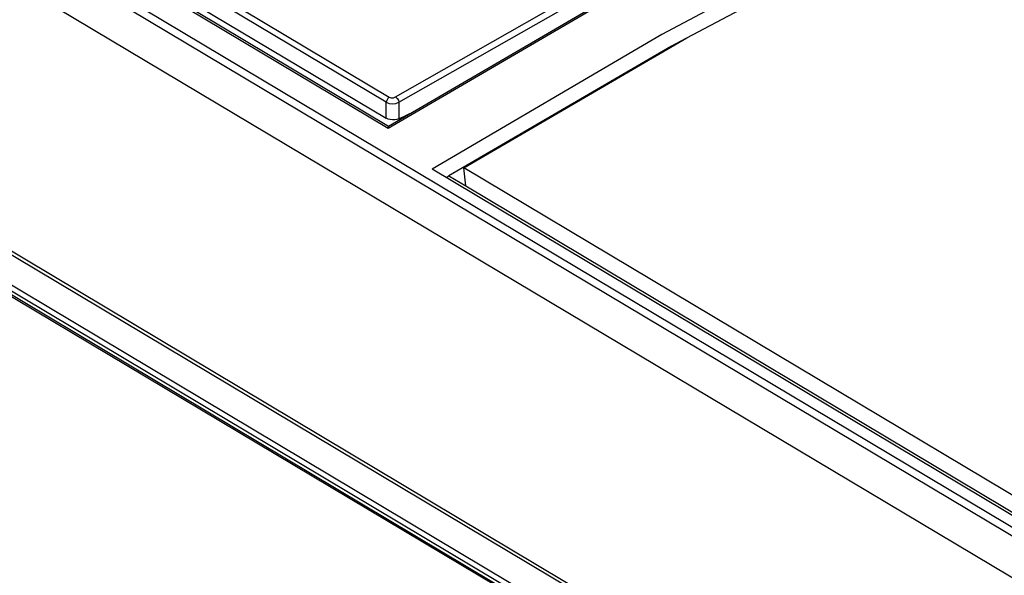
# Model space of a CAD drawing. Extents: x 0 to 594, y 0 to 420.
# Tile 34 of 41: x 531 to 540, y 120 to 125. Entities that reach past the tile are written whole.
import ezdxf

# ---------------------------------------------------------------- set-up
doc = ezdxf.new("R2010")
doc.units = 0
doc.header["$LTSCALE"] = 32.67
doc.layers.get('0').update_dxf_attribs({"linetype": 'CONTINUOUS'})

msp = doc.modelspace()

# ---------------------------------------------------------------- linework, layer by layer
at = {"color": 9, "linetype": 'CONTINUOUS'}
for p, q in [((534.6872, 123.938), (517.0684, 134.4507)), ((516.8745, 134.3318), (549.234, 115.0236)), ((534.6711, 124.171), (517.6796, 134.3094)), ((517.7061, 134.3556), (534.6977, 124.2172)), ((516.8417, 134.2743), (549.2012, 114.9662)), ((514.5443, 132.8565), (546.8779, 113.5638)), ((514.2175, 132.6462), (546.5515, 113.3533)), ((514.2399, 132.6504), (546.5739, 113.3575)), ((546.8737, 113.2606), (514.421, 132.6243)), ((546.8317, 113.2335), (514.379, 132.5973)), ((536.7235, 125.1261), (534.6872, 123.938)), ((534.6706, 124.0285), (534.6711, 124.171)), ((534.7841, 124.1712), (534.7835, 124.0249)), ((535.2304, 123.5146), (535.38, 123.4254))]:
    msp.add_line(p, q, dxfattribs=at)
at = {"color": 7, "linetype": 'CONTINUOUS'}
for p, q in [((534.6917, 123.9562), (517.0983, 134.4537)), ((517.679, 134.167), (534.6706, 124.0285)), ((548.8772, 114.785), (516.5436, 134.0777)), ((536.6898, 125.1223), (534.6909, 123.9562)), ((537.3431, 124.7395), (537.2152, 124.6717)), ((537.2152, 124.6717), (535.2304, 123.5146)), ((534.7835, 124.0249), (534.9182, 124.0888)), ((548.429, 115.6089), (535.0797, 123.5742)), ((535.38, 123.4254), (535.363, 123.5851)), ((548.4436, 115.7802), (535.363, 123.5851)), ((535.2052, 123.4993), (535.2304, 123.5146)), ((535.38, 123.4254), (548.4547, 115.624))]:
    msp.add_line(p, q, dxfattribs=at)
at = {"color": 9, "linetype": 'CONTINUOUS'}
for points in [[(546.8585, 113.5406), (514.5207, 132.8358), (514.5176, 132.8376), (514.5151, 132.8392), (514.5129, 132.8406), (514.5112, 132.8417), (514.51, 132.8426), (514.5092, 132.8432), (514.5089, 132.8436)], [(534.7542, 124.2192), (537.0765, 125.5423), (539.4056, 126.721), (541.7341, 127.7516), (544.0548, 128.6311)], [(534.7841, 124.1712), (537.1047, 125.4933), (539.4322, 126.6712), (541.759, 127.7011), (544.078, 128.5799)], [(534.6977, 124.2172), (534.6842, 124.2051), (534.6746, 124.1885), (534.6711, 124.171)], [(534.6977, 124.2172), (534.7148, 124.2117), (534.7354, 124.2123), (534.7542, 124.2192)], [(534.7542, 124.2192), (534.7683, 124.2066), (534.7791, 124.189), (534.7841, 124.1712)], [(534.6711, 124.171), (534.696, 124.1613), (534.7263, 124.1579), (534.7572, 124.1614), (534.7841, 124.1712)]]:
    msp.add_lwpolyline(points, dxfattribs=at)
at = {"color": 7, "linetype": 'CONTINUOUS'}
for points in [[(545.3567, 128.4789), (543.3066, 127.7239), (541.2488, 126.8537), (539.1885, 125.8704), (537.1305, 124.7763), (535.0797, 123.5742)], [(535.363, 123.5851), (537.3544, 124.7461), (539.3528, 125.8053), (541.3533, 126.76), (543.3514, 127.6082)], [(534.7835, 124.0249), (534.7663, 124.0187), (534.7466, 124.0151), (534.7258, 124.0143), (534.7052, 124.0164), (534.6864, 124.0213), (534.6706, 124.0285)], [(534.6909, 123.9562), (534.69, 123.9548), (534.6889, 123.9509), (534.688, 123.9452), (534.6872, 123.938)]]:
    msp.add_lwpolyline(points, dxfattribs=at)

doc.saveas('drawing.dxf')
